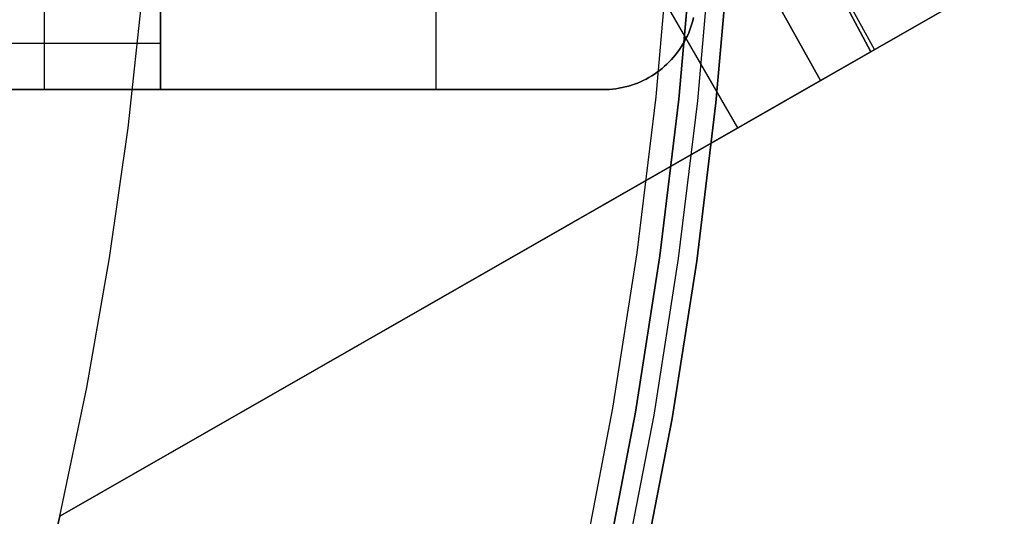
# Model space of a CAD drawing. Header units: millimetres. Extents: x -267 to 897, y -4167 to -3150.
# Tile 148 of 177: x 398 to 419, y -3536 to -3525. Entities that reach past the tile are written whole.
import ezdxf

# ---------------------------------------------------------------- set-up
doc = ezdxf.new("R2010")
doc.units = ezdxf.units.MM
doc.layers.add('1', color=7, linetype='Continuous')
doc.layers.add('BLANCO METALICO', color=7, linetype='Continuous', true_color=0xededed)

msp = doc.modelspace()

# ---------------------------------------------------------------- linework, layer by layer
at = {"layer": '1', "color": 29, "true_color": 0x4d342b}
for p, q in [((415.967, -3526.087, 85.657), (360.843, -3422.486, 85.657)), ((360.843, -3422.486, 85.657), (415.967, -3526.087, 85.657)), ((416.047, -3526.041, 79.528), (396.322, -3490.129, 79.542)), ((398.272, -3496.733, 79.568), (414.881, -3526.709, 79.568)), ((414.881, -3526.709, 79.568), (398.272, -3496.733, 79.568)), ((413.106, -3527.728, 79.568), (399.773, -3504.634, 79.568)), ((418.844, -3524.437, 85.402), (415.967, -3526.087, 85.657)), ((415.967, -3526.087, 85.657), (418.844, -3524.437, 85.402)), ((414.881, -3526.709, 79.568), (418.373, -3524.707, 79.331)), ((418.373, -3524.707, 79.331), (414.881, -3526.709, 79.568)), ((399.967, -3527.724, 79.568), (400.274, -3524.904, 79.568)), ((399.967, -3527.724, 79.568), (400.274, -3524.904, 79.568)), ((415.967, -3526.087, 85.657), (398.497, -3536.103, 85.657)), ((398.497, -3536.103, 85.657), (415.967, -3526.087, 85.657)), ((398.497, -3536.103, 79.568), (414.881, -3526.709, 79.568)), ((414.881, -3526.709, 79.568), (398.497, -3536.103, 79.568)), ((399.568, -3530.533, 79.568), (399.967, -3527.724, 79.568)), ((399.568, -3530.533, 79.568), (399.967, -3527.724, 79.568)), ((399.078, -3533.327, 79.568), (399.568, -3530.533, 79.568)), ((399.078, -3533.327, 79.568), (399.568, -3530.533, 79.568)), ((398.497, -3536.103, 79.568), (399.078, -3533.327, 79.568)), ((398.497, -3536.103, 79.568), (399.078, -3533.327, 79.568)), ((397.818, -3538.888, 85.657), (398.497, -3536.103, 85.657)), ((397.818, -3538.888, 79.568), (398.497, -3536.103, 79.568)), ((398.497, -3536.103, 85.657), (397.818, -3538.888, 85.657)), ((397.818, -3538.888, 79.568), (398.497, -3536.103, 79.568)), ((398.497, -3536.103, 85.657), (398.497, -3536.103, 79.568)), ((398.497, -3536.103, 79.568), (398.497, -3536.103, 85.657))]:
    msp.add_line(p, q, dxfattribs=at)
at = {"layer": 'BLANCO METALICO'}
for p, q in [((398.164, -3526.903, 256.532), (398.164, -3516.903, 256.532)), ((400.664, -3526.903, 256.532), (400.664, -3516.903, 256.532)), ((406.606, -3526.903, 256.532), (406.606, -3521.381, 256.532)), ((411.63, -3523.677, 239.116), (411.338, -3527.055, 239.116)), ((411.63, -3523.677, 239.916), (411.338, -3527.055, 239.916)), ((411.835, -3527.107, 243.532), (412.129, -3523.712, 243.532)), ((412.129, -3523.712, 241.916), (411.835, -3527.107, 241.916)), ((411.835, -3527.107, 242.724), (412.129, -3523.712, 242.724)), ((412.129, -3523.712, 240.416), (411.835, -3527.107, 240.416)), ((412.528, -3523.74, 243.532), (412.233, -3527.148, 243.532)), ((412.927, -3523.767, 243.532), (412.631, -3527.189, 243.532)), ((412.631, -3527.189, 241.916), (412.927, -3523.767, 241.916)), ((412.631, -3527.189, 240.416), (412.927, -3523.767, 240.416)), ((412.927, -3523.767, 242.724), (412.631, -3527.189, 242.724)), ((412.927, -3523.767, 241.166), (412.631, -3527.189, 241.166)), ((398.164, -3526.903, 262.032), (398.164, -3524.903, 262.032)), ((400.664, -3524.903, 262.032), (400.664, -3526.903, 262.032)), ((406.606, -3526.903, 262.032), (406.606, -3524.903, 262.032)), ((412.133, -3525.416, 262.032), (412.114, -3525.482, 262.032)), ((412.114, -3525.482, 259.532), (412.133, -3525.416, 259.532)), ((412.114, -3525.482, 256.532), (412.133, -3525.416, 256.532)), ((412.133, -3525.416, 260.782), (412.114, -3525.482, 260.782)), ((412.133, -3525.416, 258.032), (412.114, -3525.482, 258.032)), ((412.149, -3525.349, 262.032), (412.133, -3525.416, 262.032)), ((412.133, -3525.416, 259.532), (412.149, -3525.349, 259.532)), ((412.133, -3525.416, 256.532), (412.149, -3525.349, 256.532)), ((412.149, -3525.349, 260.782), (412.133, -3525.416, 260.782)), ((412.149, -3525.349, 258.032), (412.133, -3525.416, 258.032)), ((412.069, -3525.613, 262.032), (412.044, -3525.677, 262.032)), ((412.044, -3525.677, 259.532), (412.069, -3525.613, 259.532)), ((412.044, -3525.677, 256.532), (412.069, -3525.613, 256.532)), ((412.069, -3525.613, 260.782), (412.044, -3525.677, 260.782)), ((412.069, -3525.613, 258.032), (412.044, -3525.677, 258.032)), ((412.093, -3525.548, 262.032), (412.069, -3525.613, 262.032)), ((412.069, -3525.613, 259.532), (412.093, -3525.548, 259.532)), ((412.069, -3525.613, 256.532), (412.093, -3525.548, 256.532)), ((412.093, -3525.548, 260.782), (412.069, -3525.613, 260.782)), ((412.093, -3525.548, 258.032), (412.069, -3525.613, 258.032)), ((412.114, -3525.482, 262.032), (412.093, -3525.548, 262.032)), ((412.093, -3525.548, 259.532), (412.114, -3525.482, 259.532)), ((412.093, -3525.548, 256.532), (412.114, -3525.482, 256.532)), ((412.114, -3525.482, 260.782), (412.093, -3525.548, 260.782)), ((412.114, -3525.482, 258.032), (412.093, -3525.548, 258.032)), ((411.954, -3525.863, 262.032), (411.92, -3525.923, 262.032)), ((411.92, -3525.923, 259.532), (411.954, -3525.863, 259.532)), ((411.92, -3525.923, 256.532), (411.954, -3525.863, 256.532)), ((411.954, -3525.863, 260.782), (411.92, -3525.923, 260.782)), ((411.954, -3525.863, 258.032), (411.92, -3525.923, 258.032)), ((411.986, -3525.802, 262.032), (411.954, -3525.863, 262.032)), ((411.954, -3525.863, 259.532), (411.986, -3525.802, 259.532)), ((411.954, -3525.863, 256.532), (411.986, -3525.802, 256.532)), ((411.986, -3525.802, 260.782), (411.954, -3525.863, 260.782)), ((411.986, -3525.802, 258.032), (411.954, -3525.863, 258.032)), ((412.016, -3525.74, 262.032), (411.986, -3525.802, 262.032)), ((411.986, -3525.802, 259.532), (412.016, -3525.74, 259.532)), ((411.986, -3525.802, 256.532), (412.016, -3525.74, 256.532)), ((412.016, -3525.74, 260.782), (411.986, -3525.802, 260.782)), ((412.016, -3525.74, 258.032), (411.986, -3525.802, 258.032)), ((412.044, -3525.677, 262.032), (412.016, -3525.74, 262.032)), ((412.016, -3525.74, 259.532), (412.044, -3525.677, 259.532)), ((412.016, -3525.74, 256.532), (412.044, -3525.677, 256.532)), ((412.044, -3525.677, 260.782), (412.016, -3525.74, 260.782)), ((412.044, -3525.677, 258.032), (412.016, -3525.74, 258.032)), ((395.664, -3525.903, 262.032), (400.664, -3525.903, 262.032)), ((411.845, -3526.04, 262.032), (411.805, -3526.096, 262.032)), ((411.805, -3526.096, 259.532), (411.845, -3526.04, 259.532)), ((411.805, -3526.096, 256.532), (411.845, -3526.04, 256.532)), ((411.845, -3526.04, 260.782), (411.805, -3526.096, 260.782)), ((411.845, -3526.04, 258.032), (411.805, -3526.096, 258.032)), ((411.883, -3525.982, 262.032), (411.845, -3526.04, 262.032)), ((411.845, -3526.04, 259.532), (411.883, -3525.982, 259.532)), ((411.845, -3526.04, 256.532), (411.883, -3525.982, 256.532)), ((411.883, -3525.982, 260.782), (411.845, -3526.04, 260.782)), ((411.883, -3525.982, 258.032), (411.845, -3526.04, 258.032)), ((411.92, -3525.923, 262.032), (411.883, -3525.982, 262.032)), ((411.883, -3525.982, 259.532), (411.92, -3525.923, 259.532)), ((411.883, -3525.982, 256.532), (411.92, -3525.923, 256.532)), ((411.92, -3525.923, 260.782), (411.883, -3525.982, 260.782)), ((411.92, -3525.923, 258.032), (411.883, -3525.982, 258.032)), ((411.673, -3526.255, 262.032), (411.625, -3526.305, 262.032)), ((411.625, -3526.305, 259.532), (411.673, -3526.255, 259.532)), ((411.625, -3526.305, 256.532), (411.673, -3526.255, 256.532)), ((411.673, -3526.255, 260.782), (411.625, -3526.305, 260.782)), ((411.673, -3526.255, 258.032), (411.625, -3526.305, 258.032)), ((411.719, -3526.203, 262.032), (411.673, -3526.255, 262.032)), ((411.673, -3526.255, 259.532), (411.719, -3526.203, 259.532)), ((411.673, -3526.255, 256.532), (411.719, -3526.203, 256.532)), ((411.719, -3526.203, 260.782), (411.673, -3526.255, 260.782)), ((411.719, -3526.203, 258.032), (411.673, -3526.255, 258.032)), ((411.763, -3526.15, 262.032), (411.719, -3526.203, 262.032)), ((411.719, -3526.203, 259.532), (411.763, -3526.15, 259.532)), ((411.719, -3526.203, 256.532), (411.763, -3526.15, 256.532)), ((411.763, -3526.15, 260.782), (411.719, -3526.203, 260.782)), ((411.763, -3526.15, 258.032), (411.719, -3526.203, 258.032)), ((411.805, -3526.096, 262.032), (411.763, -3526.15, 262.032)), ((411.763, -3526.15, 259.532), (411.805, -3526.096, 259.532)), ((411.763, -3526.15, 256.532), (411.805, -3526.096, 256.532)), ((411.805, -3526.096, 260.782), (411.763, -3526.15, 260.782)), ((411.805, -3526.096, 258.032), (411.763, -3526.15, 258.032)), ((411.419, -3526.488, 262.032), (411.364, -3526.529, 262.032)), ((411.364, -3526.529, 259.532), (411.419, -3526.488, 259.532)), ((411.364, -3526.529, 256.532), (411.419, -3526.488, 256.532)), ((411.419, -3526.488, 260.782), (411.364, -3526.529, 260.782)), ((411.419, -3526.488, 258.032), (411.364, -3526.529, 258.032)), ((411.473, -3526.445, 262.032), (411.419, -3526.488, 262.032)), ((411.419, -3526.488, 259.532), (411.473, -3526.445, 259.532)), ((411.419, -3526.488, 256.532), (411.473, -3526.445, 256.532)), ((411.473, -3526.445, 260.782), (411.419, -3526.488, 260.782)), ((411.473, -3526.445, 258.032), (411.419, -3526.488, 258.032)), ((411.525, -3526.4, 262.032), (411.473, -3526.445, 262.032)), ((411.473, -3526.445, 259.532), (411.525, -3526.4, 259.532)), ((411.473, -3526.445, 256.532), (411.525, -3526.4, 256.532)), ((411.525, -3526.4, 260.782), (411.473, -3526.445, 260.782)), ((411.525, -3526.4, 258.032), (411.473, -3526.445, 258.032)), ((411.576, -3526.353, 262.032), (411.525, -3526.4, 262.032)), ((411.525, -3526.4, 259.532), (411.576, -3526.353, 259.532)), ((411.525, -3526.4, 256.532), (411.576, -3526.353, 256.532)), ((411.576, -3526.353, 260.782), (411.525, -3526.4, 260.782)), ((411.576, -3526.353, 258.032), (411.525, -3526.4, 258.032)), ((411.551, -3526.377, 259.532), (411.551, -3526.377, 262.032)), ((411.551, -3526.377, 259.532), (411.551, -3526.377, 256.532)), ((411.625, -3526.305, 262.032), (411.576, -3526.353, 262.032)), ((411.576, -3526.353, 259.532), (411.625, -3526.305, 259.532)), ((411.576, -3526.353, 256.532), (411.625, -3526.305, 256.532)), ((411.625, -3526.305, 260.782), (411.576, -3526.353, 260.782)), ((411.625, -3526.305, 258.032), (411.576, -3526.353, 258.032)), ((411.067, -3526.705, 262.032), (411.004, -3526.734, 262.032)), ((411.004, -3526.734, 259.532), (411.067, -3526.705, 259.532)), ((411.004, -3526.734, 256.532), (411.067, -3526.705, 256.532)), ((411.067, -3526.705, 260.782), (411.004, -3526.734, 260.782)), ((411.067, -3526.705, 258.032), (411.004, -3526.734, 258.032)), ((411.129, -3526.674, 262.032), (411.067, -3526.705, 262.032)), ((411.067, -3526.705, 259.532), (411.129, -3526.674, 259.532)), ((411.067, -3526.705, 256.532), (411.129, -3526.674, 256.532)), ((411.129, -3526.674, 260.782), (411.067, -3526.705, 260.782)), ((411.129, -3526.674, 258.032), (411.067, -3526.705, 258.032)), ((411.189, -3526.641, 262.032), (411.129, -3526.674, 262.032)), ((411.129, -3526.674, 259.532), (411.189, -3526.641, 259.532)), ((411.129, -3526.674, 256.532), (411.189, -3526.641, 256.532)), ((411.189, -3526.641, 260.782), (411.129, -3526.674, 260.782)), ((411.189, -3526.641, 258.032), (411.129, -3526.674, 258.032)), ((411.249, -3526.605, 262.032), (411.189, -3526.641, 262.032)), ((411.189, -3526.641, 259.532), (411.249, -3526.605, 259.532)), ((411.189, -3526.641, 256.532), (411.249, -3526.605, 256.532)), ((411.249, -3526.605, 260.782), (411.189, -3526.641, 260.782)), ((411.249, -3526.605, 258.032), (411.189, -3526.641, 258.032)), ((411.307, -3526.568, 262.032), (411.249, -3526.605, 262.032)), ((411.249, -3526.605, 259.532), (411.307, -3526.568, 259.532)), ((411.249, -3526.605, 256.532), (411.307, -3526.568, 256.532)), ((411.307, -3526.568, 260.782), (411.249, -3526.605, 260.782)), ((411.307, -3526.568, 258.032), (411.249, -3526.605, 258.032)), ((411.364, -3526.529, 262.032), (411.307, -3526.568, 262.032)), ((411.307, -3526.568, 259.532), (411.364, -3526.529, 259.532)), ((411.307, -3526.568, 256.532), (411.364, -3526.529, 256.532)), ((411.364, -3526.529, 260.782), (411.307, -3526.568, 260.782)), ((411.364, -3526.529, 258.032), (411.307, -3526.568, 258.032)), ((400.664, -3526.903, 256.532), (395.664, -3526.903, 256.532)), ((395.664, -3526.903, 262.032), (400.664, -3526.903, 262.032)), ((400.664, -3526.903, 259.532), (395.664, -3526.903, 259.532)), ((395.664, -3526.903, 258.032), (400.664, -3526.903, 258.032)), ((395.664, -3526.903, 260.782), (400.664, -3526.903, 260.782)), ((398.164, -3526.903, 259.532), (398.164, -3526.903, 256.532)), ((398.164, -3526.903, 262.032), (398.164, -3526.903, 259.532)), ((400.664, -3526.903, 262.032), (400.664, -3526.903, 259.532)), ((400.664, -3526.903, 259.532), (410.2, -3526.903, 259.532)), ((410.2, -3526.903, 262.032), (400.664, -3526.903, 262.032)), ((400.664, -3526.903, 256.532), (410.2, -3526.903, 256.532)), ((400.664, -3526.903, 259.532), (400.664, -3526.903, 256.532)), ((410.2, -3526.903, 260.782), (400.664, -3526.903, 260.782)), ((410.2, -3526.903, 258.032), (400.664, -3526.903, 258.032)), ((405.432, -3526.903, 262.032), (405.432, -3526.903, 259.532)), ((405.432, -3526.903, 259.532), (405.432, -3526.903, 256.532)), ((410.269, -3526.901, 262.032), (410.2, -3526.903, 262.032)), ((410.2, -3526.903, 259.532), (410.269, -3526.901, 259.532)), ((410.2, -3526.903, 256.532), (410.269, -3526.901, 256.532)), ((410.269, -3526.901, 260.782), (410.2, -3526.903, 260.782)), ((410.269, -3526.901, 258.032), (410.2, -3526.903, 258.032)), ((410.2, -3526.903, 262.032), (410.2, -3526.903, 259.532)), ((410.2, -3526.903, 259.532), (410.2, -3526.903, 256.532)), ((410.338, -3526.898, 262.032), (410.269, -3526.901, 262.032)), ((410.269, -3526.901, 259.532), (410.338, -3526.898, 259.532)), ((410.269, -3526.901, 256.532), (410.338, -3526.898, 256.532)), ((410.338, -3526.898, 260.782), (410.269, -3526.901, 260.782)), ((410.338, -3526.898, 258.032), (410.269, -3526.901, 258.032)), ((410.406, -3526.892, 262.032), (410.338, -3526.898, 262.032)), ((410.338, -3526.898, 259.532), (410.406, -3526.892, 259.532)), ((410.338, -3526.898, 256.532), (410.406, -3526.892, 256.532)), ((410.406, -3526.892, 260.782), (410.338, -3526.898, 260.782)), ((410.406, -3526.892, 258.032), (410.338, -3526.898, 258.032)), ((410.475, -3526.884, 262.032), (410.406, -3526.892, 262.032)), ((410.406, -3526.892, 259.532), (410.475, -3526.884, 259.532)), ((410.406, -3526.892, 256.532), (410.475, -3526.884, 256.532)), ((410.475, -3526.884, 260.782), (410.406, -3526.892, 260.782)), ((410.475, -3526.884, 258.032), (410.406, -3526.892, 258.032)), ((410.543, -3526.873, 262.032), (410.475, -3526.884, 262.032)), ((410.475, -3526.884, 259.532), (410.543, -3526.873, 259.532)), ((410.475, -3526.884, 256.532), (410.543, -3526.873, 256.532)), ((410.543, -3526.873, 260.782), (410.475, -3526.884, 260.782)), ((410.543, -3526.873, 258.032), (410.475, -3526.884, 258.032)), ((410.611, -3526.86, 262.032), (410.543, -3526.873, 262.032)), ((410.543, -3526.873, 259.532), (410.611, -3526.86, 259.532)), ((410.543, -3526.873, 256.532), (410.611, -3526.86, 256.532)), ((410.611, -3526.86, 260.782), (410.543, -3526.873, 260.782)), ((410.611, -3526.86, 258.032), (410.543, -3526.873, 258.032)), ((410.678, -3526.844, 262.032), (410.611, -3526.86, 262.032)), ((410.611, -3526.86, 259.532), (410.678, -3526.844, 259.532)), ((410.611, -3526.86, 256.532), (410.678, -3526.844, 256.532)), ((410.678, -3526.844, 260.782), (410.611, -3526.86, 260.782)), ((410.678, -3526.844, 258.032), (410.611, -3526.86, 258.032)), ((410.745, -3526.827, 262.032), (410.678, -3526.844, 262.032)), ((410.678, -3526.844, 259.532), (410.745, -3526.827, 259.532)), ((410.678, -3526.844, 256.532), (410.745, -3526.827, 256.532)), ((410.745, -3526.827, 260.782), (410.678, -3526.844, 260.782)), ((410.745, -3526.827, 258.032), (410.678, -3526.844, 258.032)), ((410.811, -3526.807, 262.032), (410.745, -3526.827, 262.032)), ((410.745, -3526.827, 259.532), (410.811, -3526.807, 259.532)), ((410.745, -3526.827, 256.532), (410.811, -3526.807, 256.532)), ((410.811, -3526.807, 260.782), (410.745, -3526.827, 260.782)), ((410.811, -3526.807, 258.032), (410.745, -3526.827, 258.032)), ((410.876, -3526.785, 262.032), (410.811, -3526.807, 262.032)), ((410.811, -3526.807, 259.532), (410.876, -3526.785, 259.532)), ((410.811, -3526.807, 256.532), (410.876, -3526.785, 256.532)), ((410.876, -3526.785, 260.782), (410.811, -3526.807, 260.782)), ((410.876, -3526.785, 258.032), (410.811, -3526.807, 258.032)), ((410.941, -3526.76, 262.032), (410.876, -3526.785, 262.032)), ((410.876, -3526.785, 259.532), (410.941, -3526.76, 259.532)), ((410.876, -3526.785, 256.532), (410.941, -3526.76, 256.532)), ((410.941, -3526.76, 260.782), (410.876, -3526.785, 260.782)), ((410.941, -3526.76, 258.032), (410.876, -3526.785, 258.032)), ((411.004, -3526.734, 262.032), (410.941, -3526.76, 262.032)), ((410.941, -3526.76, 259.532), (411.004, -3526.734, 259.532)), ((410.941, -3526.76, 256.532), (411.004, -3526.734, 256.532)), ((411.004, -3526.734, 260.782), (410.941, -3526.76, 260.782)), ((411.004, -3526.734, 258.032), (410.941, -3526.76, 258.032)), ((411.338, -3527.055, 239.116), (410.929, -3530.42, 239.116)), ((411.338, -3527.055, 239.916), (410.929, -3530.42, 239.916)), ((411.424, -3530.489, 243.532), (411.835, -3527.107, 243.532)), ((411.835, -3527.107, 241.916), (411.424, -3530.489, 241.916)), ((411.424, -3530.489, 242.724), (411.835, -3527.107, 242.724)), ((411.835, -3527.107, 240.416), (411.424, -3530.489, 240.416)), ((412.233, -3527.148, 243.532), (411.82, -3530.544, 243.532)), ((412.631, -3527.189, 243.532), (412.217, -3530.599, 243.532)), ((412.217, -3530.599, 241.916), (412.631, -3527.189, 241.916)), ((412.217, -3530.599, 240.416), (412.631, -3527.189, 240.416)), ((412.631, -3527.189, 242.724), (412.217, -3530.599, 242.724)), ((412.631, -3527.189, 241.166), (412.217, -3530.599, 241.166)), ((410.929, -3530.42, 239.116), (410.404, -3533.769, 239.116)), ((410.929, -3530.42, 239.916), (410.404, -3533.769, 239.916)), ((410.897, -3533.855, 243.532), (411.424, -3530.489, 243.532)), ((411.424, -3530.489, 241.916), (410.897, -3533.855, 241.916)), ((410.897, -3533.855, 242.724), (411.424, -3530.489, 242.724)), ((411.424, -3530.489, 240.416), (410.897, -3533.855, 240.416)), ((411.82, -3530.544, 243.532), (411.291, -3533.924, 243.532)), ((412.217, -3530.599, 243.532), (411.685, -3533.993, 243.532)), ((411.685, -3533.993, 241.916), (412.217, -3530.599, 241.916)), ((411.685, -3533.993, 240.416), (412.217, -3530.599, 240.416)), ((412.217, -3530.599, 242.724), (411.685, -3533.993, 242.724)), ((412.217, -3530.599, 241.166), (411.685, -3533.993, 241.166)), ((410.404, -3533.769, 239.116), (409.765, -3537.098, 239.116)), ((410.404, -3533.769, 239.916), (409.765, -3537.098, 239.916)), ((410.254, -3537.201, 243.532), (410.897, -3533.855, 243.532)), ((410.897, -3533.855, 241.916), (410.254, -3537.201, 241.916)), ((410.254, -3537.201, 242.724), (410.897, -3533.855, 242.724)), ((410.897, -3533.855, 240.416), (410.254, -3537.201, 240.416)), ((411.291, -3533.924, 243.532), (410.645, -3537.283, 243.532)), ((411.685, -3533.993, 243.532), (411.037, -3537.366, 243.532)), ((411.037, -3537.366, 241.916), (411.685, -3533.993, 241.916)), ((411.037, -3537.366, 240.416), (411.685, -3533.993, 240.416)), ((411.685, -3533.993, 242.724), (411.037, -3537.366, 242.724)), ((411.685, -3533.993, 241.166), (411.037, -3537.366, 241.166))]:
    msp.add_line(p, q, dxfattribs=at)

doc.saveas('drawing.dxf')
